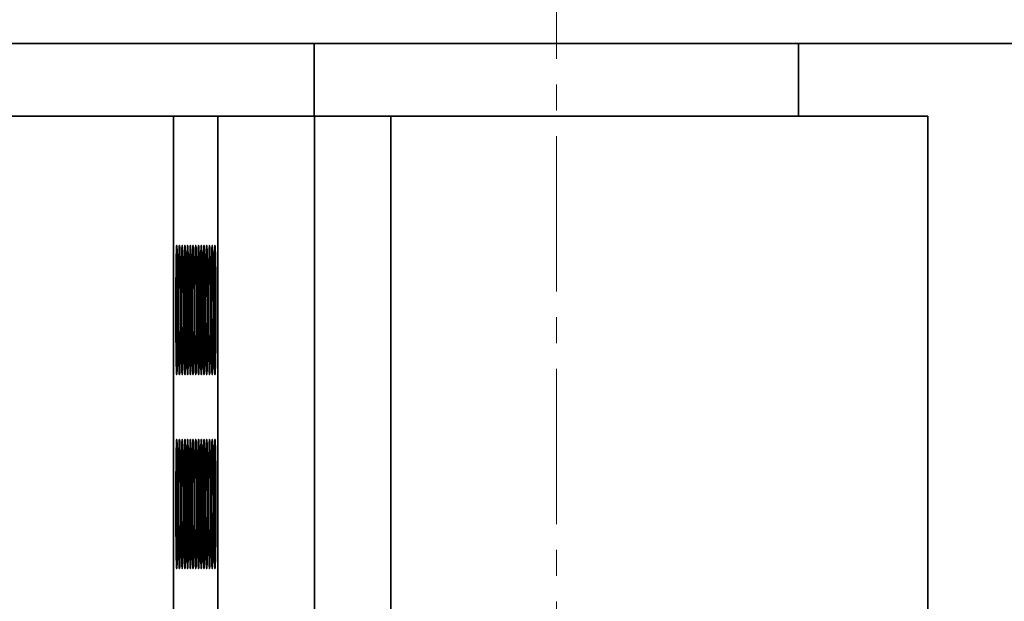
# Model space of a CAD drawing. Header units: millimetres. Extents: x -14862 to 14862, y -10512 to 10512.
# Tile 83 of 199: x -3960 to -3655, y -418 to -239. Entities that reach past the tile are written whole.
import ezdxf

# ---------------------------------------------------------------- set-up
doc = ezdxf.new("R2010")
doc.units = ezdxf.units.MM
doc.header["$LTSCALE"] = 4
doc.linetypes.add('点画线', pattern=[18, 12, -2, 2, -2])
doc.layers.add('中心线层', color=1, linetype='点画线', lineweight=18)
doc.layers.add('几何体', color=7, linetype='Continuous', lineweight=35)

msp = doc.modelspace()

# ---------------------------------------------------------------- linework, layer by layer
at = {"layer": '中心线层'}
msp.add_line((-3793.859, -58.603), (-3793.859, -2926.188), dxfattribs=at)
at = {"layer": '几何体'}
for p, q in [((-2558.859, -245.88), (-4788.579, -245.88)), ((-3868.859, -245.88), (-3868.859, -268.38)), ((-3718.859, -268.38), (-3718.859, -245.88)), ((-4788.579, -268.38), (-3912.363, -268.38)), ((-3912.363, -2668.38), (-3912.363, -268.38)), ((-3898.701, -268.38), (-3912.363, -268.38)), ((-3898.701, -2668.38), (-3898.701, -268.38)), ((-3898.701, -268.38), (-3868.705, -268.38)), ((-3868.705, -2668.38), (-3868.705, -268.38)), ((-3868.705, -268.38), (-3845.126, -268.38)), ((-3845.126, -2668.38), (-3845.126, -268.38)), ((-3845.126, -268.38), (-3678.86, -268.38)), ((-3678.86, -2668.38), (-3678.86, -268.38))]:
    msp.add_line(p, q, dxfattribs=at)
for points in [[(-3911.097, -331.046), (-3911.095, -328.38), (-3911.097, -325.714), (-3911.105, -323.096), (-3911.117, -320.572), (-3911.135, -318.188), (-3911.156, -315.985), (-3911.181, -314.004), (-3911.21, -312.279), (-3911.241, -310.841), (-3911.276, -309.717), (-3911.312, -308.925), (-3911.348, -308.481), (-3911.386, -308.391), (-3911.423, -308.659), (-3911.461, -309.278), (-3911.495, -310.238), (-3911.528, -311.522), (-3911.559, -313.107), (-3911.586, -314.965), (-3911.609, -317.061), (-3911.629, -319.36), (-3911.643, -321.82), (-3911.652, -324.396), (-3911.658, -327.044), (-3911.658, -329.716), (-3911.652, -332.364), (-3911.643, -334.941), (-3911.629, -337.4), (-3911.609, -339.699), (-3911.586, -341.796), (-3911.559, -343.653), (-3911.528, -345.238), (-3911.495, -346.522), (-3911.461, -347.482), (-3911.423, -348.102), (-3911.386, -348.369), (-3911.348, -348.28), (-3911.312, -347.835), (-3911.276, -347.044), (-3911.241, -345.919), (-3911.21, -344.482), (-3911.181, -342.757), (-3911.156, -340.775), (-3911.135, -338.572), (-3911.117, -336.188), (-3911.105, -333.664), (-3911.097, -331.046)], [(-3910.252, -331.046), (-3910.25, -328.38), (-3910.252, -325.714), (-3910.26, -323.096), (-3910.272, -320.572), (-3910.29, -318.188), (-3910.311, -315.985), (-3910.336, -314.004), (-3910.365, -312.279), (-3910.396, -310.841), (-3910.431, -309.717), (-3910.466, -308.925), (-3910.503, -308.481), (-3910.541, -308.391), (-3910.579, -308.659), (-3910.615, -309.278), (-3910.65, -310.238), (-3910.683, -311.522), (-3910.714, -313.107), (-3910.741, -314.965), (-3910.764, -317.061), (-3910.784, -319.36), (-3910.798, -321.82), (-3910.807, -324.396), (-3910.813, -327.044), (-3910.813, -329.716), (-3910.807, -332.364), (-3910.798, -334.941), (-3910.784, -337.4), (-3910.764, -339.699), (-3910.741, -341.796), (-3910.714, -343.653), (-3910.683, -345.238), (-3910.65, -346.522), (-3910.615, -347.482), (-3910.579, -348.102), (-3910.541, -348.369), (-3910.503, -348.28), (-3910.466, -347.835), (-3910.431, -347.044), (-3910.396, -345.919), (-3910.365, -344.482), (-3910.336, -342.757), (-3910.311, -340.775), (-3910.29, -338.572), (-3910.272, -336.188), (-3910.26, -333.664), (-3910.252, -331.046)], [(-3909.407, -331.046), (-3909.406, -328.38), (-3909.407, -325.714), (-3909.415, -323.096), (-3909.427, -320.572), (-3909.445, -318.188), (-3909.466, -315.985), (-3909.491, -314.004), (-3909.52, -312.279), (-3909.551, -310.841), (-3909.586, -309.717), (-3909.621, -308.925), (-3909.658, -308.481), (-3909.696, -308.391), (-3909.734, -308.659), (-3909.77, -309.278), (-3909.805, -310.238), (-3909.838, -311.522), (-3909.869, -313.107), (-3909.896, -314.965), (-3909.919, -317.061), (-3909.939, -319.36), (-3909.953, -321.82), (-3909.962, -324.396), (-3909.968, -327.044), (-3909.968, -329.716), (-3909.962, -332.364), (-3909.953, -334.941), (-3909.939, -337.4), (-3909.919, -339.699), (-3909.896, -341.796), (-3909.869, -343.653), (-3909.838, -345.238), (-3909.805, -346.522), (-3909.77, -347.482), (-3909.734, -348.102), (-3909.696, -348.369), (-3909.658, -348.28), (-3909.621, -347.835), (-3909.586, -347.044), (-3909.551, -345.919), (-3909.52, -344.482), (-3909.491, -342.757), (-3909.466, -340.775), (-3909.445, -338.572), (-3909.427, -336.188), (-3909.415, -333.664), (-3909.407, -331.046)], [(-3908.562, -331.046), (-3908.561, -328.38), (-3908.562, -325.714), (-3908.57, -323.096), (-3908.582, -320.572), (-3908.6, -318.188), (-3908.621, -315.985), (-3908.646, -314.004), (-3908.675, -312.279), (-3908.706, -310.841), (-3908.741, -309.717), (-3908.776, -308.925), (-3908.813, -308.481), (-3908.851, -308.391), (-3908.889, -308.659), (-3908.925, -309.278), (-3908.96, -310.238), (-3908.994, -311.522), (-3909.024, -313.107), (-3909.051, -314.965), (-3909.074, -317.061), (-3909.093, -319.36), (-3909.108, -321.82), (-3909.118, -324.396), (-3909.123, -327.044), (-3909.123, -329.716), (-3909.118, -332.364), (-3909.108, -334.941), (-3909.093, -337.4), (-3909.074, -339.699), (-3909.051, -341.796), (-3909.024, -343.653), (-3908.994, -345.238), (-3908.96, -346.522), (-3908.925, -347.482), (-3908.889, -348.102), (-3908.851, -348.369), (-3908.813, -348.28), (-3908.776, -347.835), (-3908.741, -347.044), (-3908.706, -345.919), (-3908.675, -344.482), (-3908.646, -342.757), (-3908.621, -340.775), (-3908.6, -338.572), (-3908.582, -336.188), (-3908.57, -333.664), (-3908.562, -331.046)], [(-3907.718, -331.046), (-3907.715, -328.38), (-3907.718, -325.714), (-3907.725, -323.096), (-3907.738, -320.572), (-3907.755, -318.188), (-3907.776, -315.985), (-3907.801, -314.004), (-3907.83, -312.279), (-3907.862, -310.841), (-3907.896, -309.717), (-3907.931, -308.925), (-3907.968, -308.481), (-3908.006, -308.391), (-3908.044, -308.659), (-3908.08, -309.278), (-3908.115, -310.238), (-3908.149, -311.522), (-3908.179, -313.107), (-3908.206, -314.965), (-3908.229, -317.061), (-3908.248, -319.36), (-3908.263, -321.82), (-3908.273, -324.396), (-3908.278, -327.044), (-3908.278, -329.716), (-3908.273, -332.364), (-3908.263, -334.941), (-3908.248, -337.4), (-3908.229, -339.699), (-3908.206, -341.796), (-3908.179, -343.653), (-3908.149, -345.238), (-3908.115, -346.522), (-3908.08, -347.482), (-3908.044, -348.102), (-3908.006, -348.369), (-3907.968, -348.28), (-3907.931, -347.835), (-3907.896, -347.044), (-3907.862, -345.919), (-3907.83, -344.482), (-3907.801, -342.757), (-3907.776, -340.775), (-3907.755, -338.572), (-3907.738, -336.188), (-3907.725, -333.664), (-3907.718, -331.046)], [(-3906.873, -331.046), (-3906.87, -328.38), (-3906.873, -325.714), (-3906.88, -323.096), (-3906.893, -320.572), (-3906.91, -318.188), (-3906.931, -315.985), (-3906.956, -314.004), (-3906.985, -312.279), (-3907.017, -310.841), (-3907.051, -309.717), (-3907.086, -308.925), (-3907.123, -308.481), (-3907.162, -308.391), (-3907.199, -308.659), (-3907.235, -309.278), (-3907.27, -310.238), (-3907.304, -311.522), (-3907.333, -313.107), (-3907.361, -314.965), (-3907.384, -317.061), (-3907.403, -319.36), (-3907.418, -321.82), (-3907.428, -324.396), (-3907.432, -327.044), (-3907.432, -329.716), (-3907.428, -332.364), (-3907.418, -334.941), (-3907.403, -337.4), (-3907.384, -339.699), (-3907.361, -341.796), (-3907.333, -343.653), (-3907.304, -345.238), (-3907.27, -346.522), (-3907.235, -347.482), (-3907.199, -348.102), (-3907.162, -348.369), (-3907.123, -348.28), (-3907.086, -347.835), (-3907.051, -347.044), (-3907.017, -345.919), (-3906.985, -344.482), (-3906.956, -342.757), (-3906.931, -340.775), (-3906.91, -338.572), (-3906.893, -336.188), (-3906.88, -333.664), (-3906.873, -331.046)], [(-3906.028, -331.046), (-3906.025, -328.38), (-3906.028, -325.714), (-3906.035, -323.096), (-3906.048, -320.572), (-3906.065, -318.188), (-3906.086, -315.985), (-3906.111, -314.004), (-3906.14, -312.279), (-3906.172, -310.841), (-3906.206, -309.717), (-3906.241, -308.925), (-3906.278, -308.481), (-3906.317, -308.391), (-3906.354, -308.659), (-3906.39, -309.278), (-3906.425, -310.238), (-3906.459, -311.522), (-3906.488, -313.107), (-3906.516, -314.965), (-3906.539, -317.061), (-3906.558, -319.36), (-3906.573, -321.82), (-3906.583, -324.396), (-3906.587, -327.044), (-3906.587, -329.716), (-3906.583, -332.364), (-3906.573, -334.941), (-3906.558, -337.4), (-3906.539, -339.699), (-3906.516, -341.796), (-3906.488, -343.653), (-3906.459, -345.238), (-3906.425, -346.522), (-3906.39, -347.482), (-3906.354, -348.102), (-3906.317, -348.369), (-3906.278, -348.28), (-3906.241, -347.835), (-3906.206, -347.044), (-3906.172, -345.919), (-3906.14, -344.482), (-3906.111, -342.757), (-3906.086, -340.775), (-3906.065, -338.572), (-3906.048, -336.188), (-3906.035, -333.664), (-3906.028, -331.046)], [(-3905.183, -331.046), (-3905.18, -328.38), (-3905.183, -325.714), (-3905.19, -323.096), (-3905.203, -320.572), (-3905.22, -318.188), (-3905.241, -315.985), (-3905.266, -314.004), (-3905.295, -312.279), (-3905.327, -310.841), (-3905.361, -309.717), (-3905.396, -308.925), (-3905.433, -308.481), (-3905.472, -308.391), (-3905.509, -308.659), (-3905.545, -309.278), (-3905.58, -310.238), (-3905.614, -311.522), (-3905.643, -313.107), (-3905.671, -314.965), (-3905.694, -317.061), (-3905.713, -319.36), (-3905.728, -321.82), (-3905.738, -324.396), (-3905.742, -327.044), (-3905.742, -329.716), (-3905.738, -332.364), (-3905.728, -334.941), (-3905.713, -337.4), (-3905.694, -339.699), (-3905.671, -341.796), (-3905.643, -343.653), (-3905.614, -345.238), (-3905.58, -346.522), (-3905.545, -347.482), (-3905.509, -348.102), (-3905.472, -348.369), (-3905.433, -348.28), (-3905.396, -347.835), (-3905.361, -347.044), (-3905.327, -345.919), (-3905.295, -344.482), (-3905.266, -342.757), (-3905.241, -340.775), (-3905.22, -338.572), (-3905.203, -336.188), (-3905.19, -333.664), (-3905.183, -331.046)], [(-3904.338, -331.046), (-3904.335, -328.38), (-3904.338, -325.714), (-3904.345, -323.096), (-3904.358, -320.572), (-3904.375, -318.188), (-3904.396, -315.985), (-3904.421, -314.004), (-3904.449, -312.279), (-3904.482, -310.841), (-3904.516, -309.717), (-3904.551, -308.925), (-3904.589, -308.481), (-3904.627, -308.391), (-3904.664, -308.659), (-3904.7, -309.278), (-3904.735, -310.238), (-3904.769, -311.522), (-3904.798, -313.107), (-3904.826, -314.965), (-3904.849, -317.061), (-3904.868, -319.36), (-3904.883, -321.82), (-3904.893, -324.396), (-3904.897, -327.044), (-3904.897, -329.716), (-3904.893, -332.364), (-3904.883, -334.941), (-3904.868, -337.4), (-3904.849, -339.699), (-3904.826, -341.796), (-3904.798, -343.653), (-3904.769, -345.238), (-3904.735, -346.522), (-3904.7, -347.482), (-3904.664, -348.102), (-3904.627, -348.369), (-3904.589, -348.28), (-3904.551, -347.835), (-3904.516, -347.044), (-3904.482, -345.919), (-3904.449, -344.482), (-3904.421, -342.757), (-3904.396, -340.775), (-3904.375, -338.572), (-3904.358, -336.188), (-3904.345, -333.664), (-3904.338, -331.046)], [(-3903.493, -331.046), (-3903.49, -328.38), (-3903.493, -325.714), (-3903.5, -323.096), (-3903.513, -320.572), (-3903.53, -318.188), (-3903.551, -315.985), (-3903.576, -314.004), (-3903.604, -312.279), (-3903.637, -310.841), (-3903.67, -309.717), (-3903.706, -308.925), (-3903.744, -308.481), (-3903.781, -308.391), (-3903.819, -308.659), (-3903.855, -309.278), (-3903.89, -310.238), (-3903.924, -311.522), (-3903.953, -313.107), (-3903.981, -314.965), (-3904.004, -317.061), (-3904.023, -319.36), (-3904.038, -321.82), (-3904.048, -324.396), (-3904.053, -327.044), (-3904.053, -329.716), (-3904.048, -332.364), (-3904.038, -334.941), (-3904.023, -337.4), (-3904.004, -339.699), (-3903.981, -341.796), (-3903.953, -343.653), (-3903.924, -345.238), (-3903.89, -346.522), (-3903.855, -347.482), (-3903.819, -348.102), (-3903.781, -348.369), (-3903.744, -348.28), (-3903.706, -347.835), (-3903.67, -347.044), (-3903.637, -345.919), (-3903.604, -344.482), (-3903.576, -342.757), (-3903.551, -340.775), (-3903.53, -338.572), (-3903.513, -336.188), (-3903.5, -333.664), (-3903.493, -331.046)], [(-3902.648, -331.046), (-3902.645, -328.38), (-3902.648, -325.714), (-3902.655, -323.096), (-3902.668, -320.572), (-3902.684, -318.188), (-3902.706, -315.985), (-3902.731, -314.004), (-3902.759, -312.279), (-3902.792, -310.841), (-3902.825, -309.717), (-3902.861, -308.925), (-3902.899, -308.481), (-3902.936, -308.391), (-3902.974, -308.659), (-3903.01, -309.278), (-3903.045, -310.238), (-3903.078, -311.522), (-3903.108, -313.107), (-3903.136, -314.965), (-3903.159, -317.061), (-3903.178, -319.36), (-3903.193, -321.82), (-3903.203, -324.396), (-3903.208, -327.044), (-3903.208, -329.716), (-3903.203, -332.364), (-3903.193, -334.941), (-3903.178, -337.4), (-3903.159, -339.699), (-3903.136, -341.796), (-3903.108, -343.653), (-3903.078, -345.238), (-3903.045, -346.522), (-3903.01, -347.482), (-3902.974, -348.102), (-3902.936, -348.369), (-3902.899, -348.28), (-3902.861, -347.835), (-3902.825, -347.044), (-3902.792, -345.919), (-3902.759, -344.482), (-3902.731, -342.757), (-3902.706, -340.775), (-3902.684, -338.572), (-3902.668, -336.188), (-3902.655, -333.664), (-3902.648, -331.046)], [(-3901.803, -331.046), (-3901.8, -328.38), (-3901.803, -325.714), (-3901.81, -323.096), (-3901.823, -320.572), (-3901.839, -318.188), (-3901.861, -315.985), (-3901.886, -314.004), (-3901.914, -312.279), (-3901.947, -310.841), (-3901.98, -309.717), (-3902.016, -308.925), (-3902.054, -308.481), (-3902.091, -308.391), (-3902.129, -308.659), (-3902.165, -309.278), (-3902.201, -310.238), (-3902.233, -311.522), (-3902.263, -313.107), (-3902.291, -314.965), (-3902.314, -317.061), (-3902.333, -319.36), (-3902.348, -321.82), (-3902.358, -324.396), (-3902.363, -327.044), (-3902.363, -329.716), (-3902.358, -332.364), (-3902.348, -334.941), (-3902.333, -337.4), (-3902.314, -339.699), (-3902.291, -341.796), (-3902.263, -343.653), (-3902.233, -345.238), (-3902.201, -346.522), (-3902.165, -347.482), (-3902.129, -348.102), (-3902.091, -348.369), (-3902.054, -348.28), (-3902.016, -347.835), (-3901.98, -347.044), (-3901.947, -345.919), (-3901.914, -344.482), (-3901.886, -342.757), (-3901.861, -340.775), (-3901.839, -338.572), (-3901.823, -336.188), (-3901.81, -333.664), (-3901.803, -331.046)], [(-3900.958, -331.046), (-3900.955, -328.38), (-3900.958, -325.714), (-3900.965, -323.096), (-3900.978, -320.572), (-3900.994, -318.188), (-3901.016, -315.985), (-3901.041, -314.004), (-3901.069, -312.279), (-3901.102, -310.841), (-3901.135, -309.717), (-3901.171, -308.925), (-3901.209, -308.481), (-3901.246, -308.391), (-3901.284, -308.659), (-3901.32, -309.278), (-3901.356, -310.238), (-3901.388, -311.522), (-3901.418, -313.107), (-3901.446, -314.965), (-3901.469, -317.061), (-3901.488, -319.36), (-3901.502, -321.82), (-3901.513, -324.396), (-3901.518, -327.044), (-3901.518, -329.716), (-3901.513, -332.364), (-3901.502, -334.941), (-3901.488, -337.4), (-3901.469, -339.699), (-3901.446, -341.796), (-3901.418, -343.653), (-3901.388, -345.238), (-3901.356, -346.522), (-3901.32, -347.482), (-3901.284, -348.102), (-3901.246, -348.369), (-3901.209, -348.28), (-3901.171, -347.835), (-3901.135, -347.044), (-3901.102, -345.919), (-3901.069, -344.482), (-3901.041, -342.757), (-3901.016, -340.775), (-3900.994, -338.572), (-3900.978, -336.188), (-3900.965, -333.664), (-3900.958, -331.046)], [(-3900.113, -331.046), (-3900.11, -328.38), (-3900.113, -325.714), (-3900.121, -323.096), (-3900.133, -320.572), (-3900.149, -318.188), (-3900.171, -315.985), (-3900.196, -314.004), (-3900.224, -312.279), (-3900.257, -310.841), (-3900.29, -309.717), (-3900.327, -308.925), (-3900.364, -308.481), (-3900.401, -308.391), (-3900.439, -308.659), (-3900.475, -309.278), (-3900.511, -310.238), (-3900.543, -311.522), (-3900.574, -313.107), (-3900.6, -314.965), (-3900.624, -317.061), (-3900.643, -319.36), (-3900.657, -321.82), (-3900.668, -324.396), (-3900.673, -327.044), (-3900.673, -329.716), (-3900.668, -332.364), (-3900.657, -334.941), (-3900.643, -337.4), (-3900.624, -339.699), (-3900.6, -341.796), (-3900.574, -343.653), (-3900.543, -345.238), (-3900.511, -346.522), (-3900.475, -347.482), (-3900.439, -348.102), (-3900.401, -348.369), (-3900.364, -348.28), (-3900.327, -347.835), (-3900.29, -347.044), (-3900.257, -345.919), (-3900.224, -344.482), (-3900.196, -342.757), (-3900.171, -340.775), (-3900.149, -338.572), (-3900.133, -336.188), (-3900.121, -333.664), (-3900.113, -331.046)], [(-3899.268, -331.046), (-3899.265, -328.38), (-3899.268, -325.714), (-3899.276, -323.096), (-3899.287, -320.572), (-3899.304, -318.188), (-3899.326, -315.985), (-3899.351, -314.004), (-3899.38, -312.279), (-3899.411, -310.841), (-3899.445, -309.717), (-3899.482, -308.925), (-3899.519, -308.481), (-3899.556, -308.391), (-3899.594, -308.659), (-3899.63, -309.278), (-3899.666, -310.238), (-3899.698, -311.522), (-3899.729, -313.107), (-3899.755, -314.965), (-3899.779, -317.061), (-3899.798, -319.36), (-3899.813, -321.82), (-3899.823, -324.396), (-3899.828, -327.044), (-3899.828, -329.716), (-3899.823, -332.364), (-3899.813, -334.941), (-3899.798, -337.4), (-3899.779, -339.699), (-3899.755, -341.796), (-3899.729, -343.653), (-3899.698, -345.238), (-3899.666, -346.522), (-3899.63, -347.482), (-3899.594, -348.102), (-3899.556, -348.369), (-3899.519, -348.28), (-3899.482, -347.835), (-3899.445, -347.044), (-3899.411, -345.919), (-3899.38, -344.482), (-3899.351, -342.757), (-3899.326, -340.775), (-3899.304, -338.572), (-3899.287, -336.188), (-3899.276, -333.664), (-3899.268, -331.046)], [(-3911.097, -391.046), (-3911.095, -388.38), (-3911.097, -385.715), (-3911.105, -383.096), (-3911.117, -380.572), (-3911.135, -378.188), (-3911.156, -375.985), (-3911.181, -374.004), (-3911.21, -372.279), (-3911.241, -370.841), (-3911.276, -369.717), (-3911.312, -368.925), (-3911.348, -368.481), (-3911.386, -368.391), (-3911.423, -368.659), (-3911.461, -369.278), (-3911.495, -370.238), (-3911.528, -371.522), (-3911.559, -373.107), (-3911.586, -374.964), (-3911.609, -377.061), (-3911.629, -379.36), (-3911.643, -381.82), (-3911.652, -384.397), (-3911.658, -387.044), (-3911.658, -389.716), (-3911.652, -392.364), (-3911.643, -394.941), (-3911.629, -397.4), (-3911.609, -399.699), (-3911.586, -401.796), (-3911.559, -403.653), (-3911.528, -405.238), (-3911.495, -406.522), (-3911.461, -407.482), (-3911.423, -408.102), (-3911.386, -408.369), (-3911.348, -408.28), (-3911.312, -407.835), (-3911.276, -407.044), (-3911.241, -405.919), (-3911.21, -404.482), (-3911.181, -402.757), (-3911.156, -400.775), (-3911.135, -398.573), (-3911.117, -396.188), (-3911.105, -393.664), (-3911.097, -391.046)], [(-3910.252, -391.046), (-3910.25, -388.38), (-3910.252, -385.715), (-3910.26, -383.096), (-3910.272, -380.572), (-3910.29, -378.188), (-3910.311, -375.985), (-3910.336, -374.004), (-3910.365, -372.279), (-3910.396, -370.841), (-3910.431, -369.717), (-3910.466, -368.925), (-3910.503, -368.481), (-3910.541, -368.391), (-3910.579, -368.659), (-3910.615, -369.278), (-3910.65, -370.238), (-3910.683, -371.522), (-3910.714, -373.107), (-3910.741, -374.964), (-3910.764, -377.061), (-3910.784, -379.36), (-3910.798, -381.82), (-3910.807, -384.397), (-3910.813, -387.044), (-3910.813, -389.716), (-3910.807, -392.364), (-3910.798, -394.941), (-3910.784, -397.4), (-3910.764, -399.699), (-3910.741, -401.796), (-3910.714, -403.653), (-3910.683, -405.238), (-3910.65, -406.522), (-3910.615, -407.482), (-3910.579, -408.102), (-3910.541, -408.369), (-3910.503, -408.28), (-3910.466, -407.835), (-3910.431, -407.044), (-3910.396, -405.919), (-3910.365, -404.482), (-3910.336, -402.757), (-3910.311, -400.775), (-3910.29, -398.573), (-3910.272, -396.188), (-3910.26, -393.664), (-3910.252, -391.046)], [(-3909.407, -391.046), (-3909.406, -388.38), (-3909.407, -385.715), (-3909.415, -383.096), (-3909.427, -380.572), (-3909.445, -378.188), (-3909.466, -375.985), (-3909.491, -374.004), (-3909.52, -372.279), (-3909.551, -370.841), (-3909.586, -369.717), (-3909.621, -368.925), (-3909.658, -368.481), (-3909.696, -368.391), (-3909.734, -368.659), (-3909.77, -369.278), (-3909.805, -370.238), (-3909.838, -371.522), (-3909.869, -373.107), (-3909.896, -374.964), (-3909.919, -377.061), (-3909.939, -379.36), (-3909.953, -381.82), (-3909.962, -384.397), (-3909.968, -387.044), (-3909.968, -389.716), (-3909.962, -392.364), (-3909.953, -394.941), (-3909.939, -397.4), (-3909.919, -399.699), (-3909.896, -401.796), (-3909.869, -403.653), (-3909.838, -405.238), (-3909.805, -406.522), (-3909.77, -407.482), (-3909.734, -408.102), (-3909.696, -408.369), (-3909.658, -408.28), (-3909.621, -407.835), (-3909.586, -407.044), (-3909.551, -405.919), (-3909.52, -404.482), (-3909.491, -402.757), (-3909.466, -400.775), (-3909.445, -398.573), (-3909.427, -396.188), (-3909.415, -393.664), (-3909.407, -391.046)], [(-3908.562, -391.046), (-3908.561, -388.38), (-3908.562, -385.715), (-3908.57, -383.096), (-3908.582, -380.572), (-3908.6, -378.188), (-3908.621, -375.985), (-3908.646, -374.004), (-3908.675, -372.279), (-3908.706, -370.841), (-3908.741, -369.717), (-3908.776, -368.925), (-3908.813, -368.481), (-3908.851, -368.391), (-3908.889, -368.659), (-3908.925, -369.278), (-3908.96, -370.238), (-3908.994, -371.522), (-3909.024, -373.107), (-3909.051, -374.964), (-3909.074, -377.061), (-3909.093, -379.36), (-3909.108, -381.82), (-3909.118, -384.397), (-3909.123, -387.044), (-3909.123, -389.716), (-3909.118, -392.364), (-3909.108, -394.941), (-3909.093, -397.4), (-3909.074, -399.699), (-3909.051, -401.796), (-3909.024, -403.653), (-3908.994, -405.238), (-3908.96, -406.522), (-3908.925, -407.482), (-3908.889, -408.102), (-3908.851, -408.369), (-3908.813, -408.28), (-3908.776, -407.835), (-3908.741, -407.044), (-3908.706, -405.919), (-3908.675, -404.482), (-3908.646, -402.757), (-3908.621, -400.775), (-3908.6, -398.573), (-3908.582, -396.188), (-3908.57, -393.664), (-3908.562, -391.046)], [(-3907.718, -391.046), (-3907.715, -388.38), (-3907.718, -385.715), (-3907.725, -383.096), (-3907.738, -380.572), (-3907.755, -378.188), (-3907.776, -375.985), (-3907.801, -374.004), (-3907.83, -372.279), (-3907.862, -370.841), (-3907.896, -369.717), (-3907.931, -368.925), (-3907.968, -368.481), (-3908.006, -368.391), (-3908.044, -368.659), (-3908.08, -369.278), (-3908.115, -370.238), (-3908.149, -371.522), (-3908.179, -373.107), (-3908.206, -374.964), (-3908.229, -377.061), (-3908.248, -379.36), (-3908.263, -381.82), (-3908.273, -384.397), (-3908.278, -387.044), (-3908.278, -389.716), (-3908.273, -392.364), (-3908.263, -394.941), (-3908.248, -397.4), (-3908.229, -399.699), (-3908.206, -401.796), (-3908.179, -403.653), (-3908.149, -405.238), (-3908.115, -406.522), (-3908.08, -407.482), (-3908.044, -408.102), (-3908.006, -408.369), (-3907.968, -408.28), (-3907.931, -407.835), (-3907.896, -407.044), (-3907.862, -405.919), (-3907.83, -404.482), (-3907.801, -402.757), (-3907.776, -400.775), (-3907.755, -398.573), (-3907.738, -396.188), (-3907.725, -393.664), (-3907.718, -391.046)], [(-3906.873, -391.046), (-3906.87, -388.38), (-3906.873, -385.715), (-3906.88, -383.096), (-3906.893, -380.572), (-3906.91, -378.188), (-3906.931, -375.985), (-3906.956, -374.004), (-3906.985, -372.279), (-3907.017, -370.841), (-3907.051, -369.717), (-3907.086, -368.925), (-3907.123, -368.481), (-3907.162, -368.391), (-3907.199, -368.659), (-3907.235, -369.278), (-3907.27, -370.238), (-3907.304, -371.522), (-3907.333, -373.107), (-3907.361, -374.964), (-3907.384, -377.061), (-3907.403, -379.36), (-3907.418, -381.82), (-3907.428, -384.397), (-3907.432, -387.044), (-3907.432, -389.716), (-3907.428, -392.364), (-3907.418, -394.941), (-3907.403, -397.4), (-3907.384, -399.699), (-3907.361, -401.796), (-3907.333, -403.653), (-3907.304, -405.238), (-3907.27, -406.522), (-3907.235, -407.482), (-3907.199, -408.102), (-3907.162, -408.369), (-3907.123, -408.28), (-3907.086, -407.835), (-3907.051, -407.044), (-3907.017, -405.919), (-3906.985, -404.482), (-3906.956, -402.757), (-3906.931, -400.775), (-3906.91, -398.573), (-3906.893, -396.188), (-3906.88, -393.664), (-3906.873, -391.046)], [(-3906.028, -391.046), (-3906.025, -388.38), (-3906.028, -385.715), (-3906.035, -383.096), (-3906.048, -380.572), (-3906.065, -378.188), (-3906.086, -375.985), (-3906.111, -374.004), (-3906.14, -372.279), (-3906.172, -370.841), (-3906.206, -369.717), (-3906.241, -368.925), (-3906.278, -368.481), (-3906.317, -368.391), (-3906.354, -368.659), (-3906.39, -369.278), (-3906.425, -370.238), (-3906.459, -371.522), (-3906.488, -373.107), (-3906.516, -374.964), (-3906.539, -377.061), (-3906.558, -379.36), (-3906.573, -381.82), (-3906.583, -384.397), (-3906.587, -387.044), (-3906.587, -389.716), (-3906.583, -392.364), (-3906.573, -394.941), (-3906.558, -397.4), (-3906.539, -399.699), (-3906.516, -401.796), (-3906.488, -403.653), (-3906.459, -405.238), (-3906.425, -406.522), (-3906.39, -407.482), (-3906.354, -408.102), (-3906.317, -408.369), (-3906.278, -408.28), (-3906.241, -407.835), (-3906.206, -407.044), (-3906.172, -405.919), (-3906.14, -404.482), (-3906.111, -402.757), (-3906.086, -400.775), (-3906.065, -398.573), (-3906.048, -396.188), (-3906.035, -393.664), (-3906.028, -391.046)], [(-3905.183, -391.046), (-3905.18, -388.38), (-3905.183, -385.715), (-3905.19, -383.096), (-3905.203, -380.572), (-3905.22, -378.188), (-3905.241, -375.985), (-3905.266, -374.004), (-3905.295, -372.279), (-3905.327, -370.841), (-3905.361, -369.717), (-3905.396, -368.925), (-3905.433, -368.481), (-3905.472, -368.391), (-3905.509, -368.659), (-3905.545, -369.278), (-3905.58, -370.238), (-3905.614, -371.522), (-3905.643, -373.107), (-3905.671, -374.964), (-3905.694, -377.061), (-3905.713, -379.36), (-3905.728, -381.82), (-3905.738, -384.397), (-3905.742, -387.044), (-3905.742, -389.716), (-3905.738, -392.364), (-3905.728, -394.941), (-3905.713, -397.4), (-3905.694, -399.699), (-3905.671, -401.796), (-3905.643, -403.653), (-3905.614, -405.238), (-3905.58, -406.522), (-3905.545, -407.482), (-3905.509, -408.102), (-3905.472, -408.369), (-3905.433, -408.28), (-3905.396, -407.835), (-3905.361, -407.044), (-3905.327, -405.919), (-3905.295, -404.482), (-3905.266, -402.757), (-3905.241, -400.775), (-3905.22, -398.573), (-3905.203, -396.188), (-3905.19, -393.664), (-3905.183, -391.046)], [(-3904.338, -391.046), (-3904.335, -388.38), (-3904.338, -385.715), (-3904.345, -383.096), (-3904.358, -380.572), (-3904.375, -378.188), (-3904.396, -375.985), (-3904.421, -374.004), (-3904.449, -372.279), (-3904.482, -370.841), (-3904.516, -369.717), (-3904.551, -368.925), (-3904.589, -368.481), (-3904.627, -368.391), (-3904.664, -368.659), (-3904.7, -369.278), (-3904.735, -370.238), (-3904.769, -371.522), (-3904.798, -373.107), (-3904.826, -374.964), (-3904.849, -377.061), (-3904.868, -379.36), (-3904.883, -381.82), (-3904.893, -384.397), (-3904.897, -387.044), (-3904.897, -389.716), (-3904.893, -392.364), (-3904.883, -394.941), (-3904.868, -397.4), (-3904.849, -399.699), (-3904.826, -401.796), (-3904.798, -403.653), (-3904.769, -405.238), (-3904.735, -406.522), (-3904.7, -407.482), (-3904.664, -408.102), (-3904.627, -408.369), (-3904.589, -408.28), (-3904.551, -407.835), (-3904.516, -407.044), (-3904.482, -405.919), (-3904.449, -404.482), (-3904.421, -402.757), (-3904.396, -400.775), (-3904.375, -398.573), (-3904.358, -396.188), (-3904.345, -393.664), (-3904.338, -391.046)], [(-3903.493, -391.046), (-3903.49, -388.38), (-3903.493, -385.715), (-3903.5, -383.096), (-3903.513, -380.572), (-3903.53, -378.188), (-3903.551, -375.985), (-3903.576, -374.004), (-3903.604, -372.279), (-3903.637, -370.841), (-3903.67, -369.717), (-3903.706, -368.925), (-3903.744, -368.481), (-3903.781, -368.391), (-3903.819, -368.659), (-3903.855, -369.278), (-3903.89, -370.238), (-3903.924, -371.522), (-3903.953, -373.107), (-3903.981, -374.964), (-3904.004, -377.061), (-3904.023, -379.36), (-3904.038, -381.82), (-3904.048, -384.397), (-3904.053, -387.044), (-3904.053, -389.716), (-3904.048, -392.364), (-3904.038, -394.941), (-3904.023, -397.4), (-3904.004, -399.699), (-3903.981, -401.796), (-3903.953, -403.653), (-3903.924, -405.238), (-3903.89, -406.522), (-3903.855, -407.482), (-3903.819, -408.102), (-3903.781, -408.369), (-3903.744, -408.28), (-3903.706, -407.835), (-3903.67, -407.044), (-3903.637, -405.919), (-3903.604, -404.482), (-3903.576, -402.757), (-3903.551, -400.775), (-3903.53, -398.573), (-3903.513, -396.188), (-3903.5, -393.664), (-3903.493, -391.046)], [(-3902.648, -391.046), (-3902.645, -388.38), (-3902.648, -385.715), (-3902.655, -383.096), (-3902.668, -380.572), (-3902.684, -378.188), (-3902.706, -375.985), (-3902.731, -374.004), (-3902.759, -372.279), (-3902.792, -370.841), (-3902.825, -369.717), (-3902.861, -368.925), (-3902.899, -368.481), (-3902.936, -368.391), (-3902.974, -368.659), (-3903.01, -369.278), (-3903.045, -370.238), (-3903.078, -371.522), (-3903.108, -373.107), (-3903.136, -374.964), (-3903.159, -377.061), (-3903.178, -379.36), (-3903.193, -381.82), (-3903.203, -384.397), (-3903.208, -387.044), (-3903.208, -389.716), (-3903.203, -392.364), (-3903.193, -394.941), (-3903.178, -397.4), (-3903.159, -399.699), (-3903.136, -401.796), (-3903.108, -403.653), (-3903.078, -405.238), (-3903.045, -406.522), (-3903.01, -407.482), (-3902.974, -408.102), (-3902.936, -408.369), (-3902.899, -408.28), (-3902.861, -407.835), (-3902.825, -407.044), (-3902.792, -405.919), (-3902.759, -404.482), (-3902.731, -402.757), (-3902.706, -400.775), (-3902.684, -398.573), (-3902.668, -396.188), (-3902.655, -393.664), (-3902.648, -391.046)], [(-3901.803, -391.046), (-3901.8, -388.38), (-3901.803, -385.715), (-3901.81, -383.096), (-3901.823, -380.572), (-3901.839, -378.188), (-3901.861, -375.985), (-3901.886, -374.004), (-3901.914, -372.279), (-3901.947, -370.841), (-3901.98, -369.717), (-3902.016, -368.925), (-3902.054, -368.481), (-3902.091, -368.391), (-3902.129, -368.659), (-3902.165, -369.278), (-3902.201, -370.238), (-3902.233, -371.522), (-3902.263, -373.107), (-3902.291, -374.964), (-3902.314, -377.061), (-3902.333, -379.36), (-3902.348, -381.82), (-3902.358, -384.397), (-3902.363, -387.044), (-3902.363, -389.716), (-3902.358, -392.364), (-3902.348, -394.941), (-3902.333, -397.4), (-3902.314, -399.699), (-3902.291, -401.796), (-3902.263, -403.653), (-3902.233, -405.238), (-3902.201, -406.522), (-3902.165, -407.482), (-3902.129, -408.102), (-3902.091, -408.369), (-3902.054, -408.28), (-3902.016, -407.835), (-3901.98, -407.044), (-3901.947, -405.919), (-3901.914, -404.482), (-3901.886, -402.757), (-3901.861, -400.775), (-3901.839, -398.573), (-3901.823, -396.188), (-3901.81, -393.664), (-3901.803, -391.046)], [(-3900.958, -391.046), (-3900.955, -388.38), (-3900.958, -385.715), (-3900.965, -383.096), (-3900.978, -380.572), (-3900.994, -378.188), (-3901.016, -375.985), (-3901.041, -374.004), (-3901.069, -372.279), (-3901.102, -370.841), (-3901.135, -369.717), (-3901.171, -368.925), (-3901.209, -368.481), (-3901.246, -368.391), (-3901.284, -368.659), (-3901.32, -369.278), (-3901.356, -370.238), (-3901.388, -371.522), (-3901.418, -373.107), (-3901.446, -374.964), (-3901.469, -377.061), (-3901.488, -379.36), (-3901.502, -381.82), (-3901.513, -384.397), (-3901.518, -387.044), (-3901.518, -389.716), (-3901.513, -392.364), (-3901.502, -394.941), (-3901.488, -397.4), (-3901.469, -399.699), (-3901.446, -401.796), (-3901.418, -403.653), (-3901.388, -405.238), (-3901.356, -406.522), (-3901.32, -407.482), (-3901.284, -408.102), (-3901.246, -408.369), (-3901.209, -408.28), (-3901.171, -407.835), (-3901.135, -407.044), (-3901.102, -405.919), (-3901.069, -404.482), (-3901.041, -402.757), (-3901.016, -400.775), (-3900.994, -398.573), (-3900.978, -396.188), (-3900.965, -393.664), (-3900.958, -391.046)], [(-3900.113, -391.046), (-3900.11, -388.38), (-3900.113, -385.715), (-3900.121, -383.096), (-3900.133, -380.572), (-3900.149, -378.188), (-3900.171, -375.985), (-3900.196, -374.004), (-3900.224, -372.279), (-3900.257, -370.841), (-3900.29, -369.717), (-3900.327, -368.925), (-3900.364, -368.481), (-3900.401, -368.391), (-3900.439, -368.659), (-3900.475, -369.278), (-3900.511, -370.238), (-3900.543, -371.522), (-3900.574, -373.107), (-3900.6, -374.964), (-3900.624, -377.061), (-3900.643, -379.36), (-3900.657, -381.82), (-3900.668, -384.397), (-3900.673, -387.044), (-3900.673, -389.716), (-3900.668, -392.364), (-3900.657, -394.941), (-3900.643, -397.4), (-3900.624, -399.699), (-3900.6, -401.796), (-3900.574, -403.653), (-3900.543, -405.238), (-3900.511, -406.522), (-3900.475, -407.482), (-3900.439, -408.102), (-3900.401, -408.369), (-3900.364, -408.28), (-3900.327, -407.835), (-3900.29, -407.044), (-3900.257, -405.919), (-3900.224, -404.482), (-3900.196, -402.757), (-3900.171, -400.775), (-3900.149, -398.573), (-3900.133, -396.188), (-3900.121, -393.664), (-3900.113, -391.046)], [(-3899.268, -391.046), (-3899.265, -388.38), (-3899.268, -385.715), (-3899.276, -383.096), (-3899.287, -380.572), (-3899.304, -378.188), (-3899.326, -375.985), (-3899.351, -374.004), (-3899.38, -372.279), (-3899.411, -370.841), (-3899.445, -369.717), (-3899.482, -368.925), (-3899.519, -368.481), (-3899.556, -368.391), (-3899.594, -368.659), (-3899.63, -369.278), (-3899.666, -370.238), (-3899.698, -371.522), (-3899.729, -373.107), (-3899.755, -374.964), (-3899.779, -377.061), (-3899.798, -379.36), (-3899.813, -381.82), (-3899.823, -384.397), (-3899.828, -387.044), (-3899.828, -389.716), (-3899.823, -392.364), (-3899.813, -394.941), (-3899.798, -397.4), (-3899.779, -399.699), (-3899.755, -401.796), (-3899.729, -403.653), (-3899.698, -405.238), (-3899.666, -406.522), (-3899.63, -407.482), (-3899.594, -408.102), (-3899.556, -408.369), (-3899.519, -408.28), (-3899.482, -407.835), (-3899.445, -407.044), (-3899.411, -405.919), (-3899.38, -404.482), (-3899.351, -402.757), (-3899.326, -400.775), (-3899.304, -398.573), (-3899.287, -396.188), (-3899.276, -393.664), (-3899.268, -391.046)]]:
    msp.add_lwpolyline(points, dxfattribs=at)

doc.saveas('drawing.dxf')
